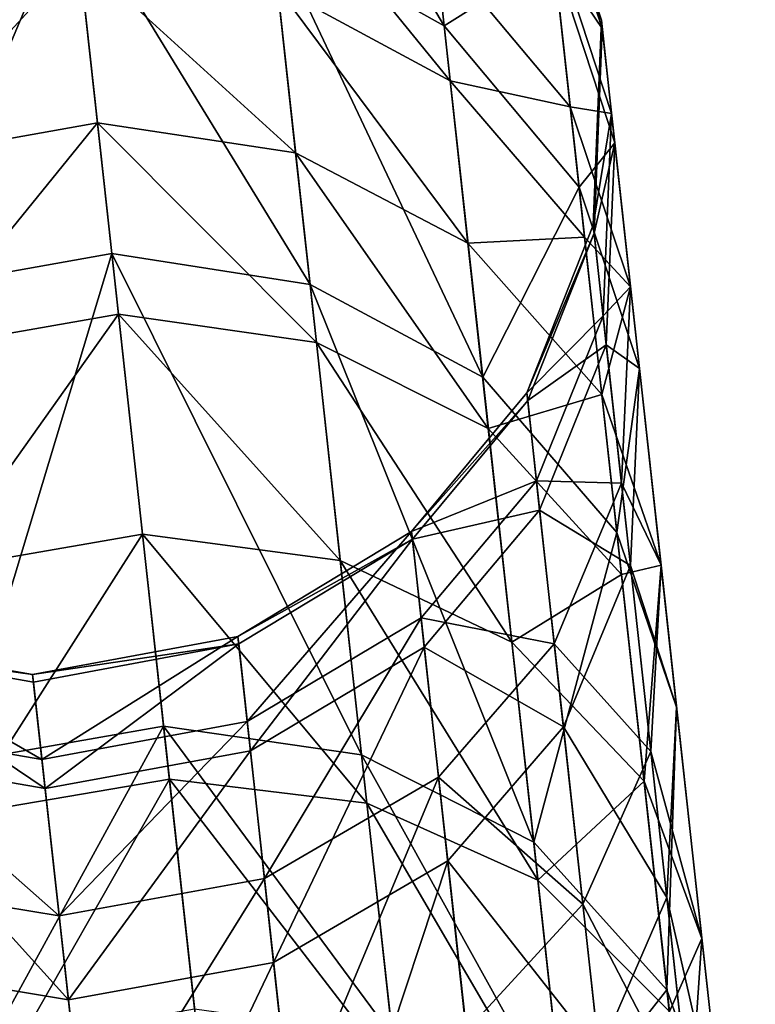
# Model space of a CAD drawing. Header units: millimetres. Extents: x 5 to 69, y -85 to 105.
# Tile 38 of 39: x 23 to 31, y 89 to 100. Entities that reach past the tile are written whole.
import ezdxf

# ---------------------------------------------------------------- set-up
doc = ezdxf.new("R2010")
doc.units = ezdxf.units.MM
doc.header["$LTSCALE"] = 25.4
doc.layers.get('0').update_dxf_attribs({"true_color": 0xff5454})

# ---------------------------------------------------------------- blocks, each defined once
blk = doc.blocks.new('PROFILE-EYE-FLEX-9332.STL')
at = {"color": 18, "true_color": 0x000000}
mesh = blk.add_polyface(dxfattribs=at)
corners = [(25.169, 103.239, 204.307), (27.36, 99.562, 215.054), (27.076, 102.145, 204.073), (25.455, 100.624, 215.424)]
mesh.append_faces([[corners[k] for k in face] for face in [(0, 1, 2), (1, 0, 3)]], dxfattribs={"vtx0": -1, "color": 18})
mesh = blk.add_polyface(dxfattribs=at)
corners = [(27.264, 100.438, 165.251), (28.53, 100.642, 174.021), (28.746, 98.671, 165.846), (27.041, 102.468, 173.667)]
mesh.append_faces([[corners[k] for k in face] for face in [(0, 1, 2), (1, 0, 3)]], dxfattribs={"vtx0": -1, "color": 18})
mesh = blk.add_polyface(dxfattribs=at)
corners = [(28.566, 100.32, 203.716), (27.36, 99.562, 215.054), (28.844, 97.785, 214.491), (27.076, 102.145, 204.073)]
mesh.append_faces([[corners[k] for k in face] for face in [(0, 1, 2), (1, 0, 3)]], dxfattribs={"vtx0": -1, "color": 18})
mesh = blk.add_polyface(dxfattribs=at)
corners = [(28.53, 100.642, 174.021), (29.09, 99.623, 183.51), (29.202, 98.595, 174.398), (28.414, 101.7, 183.4)]
mesh.append_faces([[corners[k] for k in face] for face in [(0, 1, 2), (1, 0, 3)]], dxfattribs={"vtx0": -1, "color": 18})
mesh = blk.add_polyface(dxfattribs=at)
corners = [(29.09, 99.623, 183.51), (28.424, 101.609, 193.313), (29.099, 99.533, 193.169), (28.414, 101.7, 183.4)]
mesh.append_faces([[corners[k] for k in face] for face in [(0, 1, 2), (1, 0, 3)]], dxfattribs={"vtx0": -1, "color": 18})
mesh = blk.add_polyface(dxfattribs=at)
corners = [(29.099, 99.533, 193.169), (28.566, 100.32, 203.716), (29.237, 98.273, 203.336), (28.424, 101.609, 193.313)]
mesh.append_faces([[corners[k] for k in face] for face in [(0, 1, 2), (1, 0, 3)]], dxfattribs={"vtx0": -1, "color": 18})
mesh = blk.add_polyface(dxfattribs=at)
corners = [(25.36, 101.495, 164.862), (27.426, 98.957, 160.957), (25.526, 99.984, 160.483), (27.264, 100.438, 165.251)]
mesh.append_faces([[corners[k] for k in face] for face in [(0, 1, 2), (1, 0, 3)]], dxfattribs={"vtx0": -1, "color": 18})
mesh = blk.add_polyface(dxfattribs=at)
corners = [(21.442, 96.651, 226.862), (23.271, 100.989, 215.599), (21.011, 100.578, 215.552), (23.702, 97.057, 226.926)]
mesh.append_faces([[corners[k] for k in face] for face in [(0, 1, 2), (1, 0, 3)]], dxfattribs={"vtx0": -1, "color": 18})
mesh = blk.add_polyface(dxfattribs=at)
corners = [(23.271, 100.989, 215.599), (25.884, 96.713, 226.69), (25.455, 100.624, 215.424), (23.702, 97.057, 226.926)]
mesh.append_faces([[corners[k] for k in face] for face in [(0, 1, 2), (1, 0, 3)]], dxfattribs={"vtx0": -1, "color": 18})
mesh = blk.add_polyface(dxfattribs=at)
corners = [(25.455, 100.624, 215.424), (27.784, 95.694, 226.194), (27.36, 99.562, 215.054), (25.884, 96.713, 226.69)]
mesh.append_faces([[corners[k] for k in face] for face in [(0, 1, 2), (1, 0, 3)]], dxfattribs={"vtx0": -1, "color": 18})
mesh = blk.add_polyface(dxfattribs=at)
corners = [(28.746, 98.671, 165.846), (29.202, 98.595, 174.398), (29.411, 96.687, 166.479), (28.53, 100.642, 174.021)]
mesh.append_faces([[corners[k] for k in face] for face in [(0, 1, 2), (1, 0, 3)]], dxfattribs={"vtx0": -1, "color": 18})
mesh = blk.add_polyface(dxfattribs=at)
corners = [(27.426, 98.957, 160.957), (28.746, 98.671, 165.846), (28.904, 97.234, 161.68), (27.264, 100.438, 165.251)]
mesh.append_faces([[corners[k] for k in face] for face in [(0, 1, 2), (1, 0, 3)]], dxfattribs={"vtx0": -1, "color": 18})
mesh = blk.add_polyface(dxfattribs=at)
corners = [(21.284, 98.091, 155.994), (23.343, 100.332, 160.258), (23.545, 98.493, 155.922), (21.083, 99.925, 160.319)]
mesh.append_faces([[corners[k] for k in face] for face in [(0, 1, 2), (1, 0, 3)]], dxfattribs={"vtx0": -1, "color": 18})
mesh = blk.add_polyface(dxfattribs=at)
corners = [(23.343, 100.332, 160.258), (25.725, 98.162, 156.188), (23.545, 98.493, 155.922), (25.526, 99.984, 160.483)]
mesh.append_faces([[corners[k] for k in face] for face in [(0, 1, 2), (1, 0, 3)]], dxfattribs={"vtx0": -1, "color": 18})
mesh = blk.add_polyface(dxfattribs=at)
corners = [(29.237, 98.273, 203.336), (28.844, 97.785, 214.491), (29.51, 95.791, 213.89), (28.566, 100.32, 203.716)]
mesh.append_faces([[corners[k] for k in face] for face in [(0, 1, 2), (1, 0, 3)]], dxfattribs={"vtx0": -1, "color": 18})
mesh = blk.add_polyface(dxfattribs=at)
corners = [(25.526, 99.984, 160.483), (27.622, 97.171, 156.747), (25.725, 98.162, 156.188), (27.426, 98.957, 160.957)]
mesh.append_faces([[corners[k] for k in face] for face in [(0, 1, 2), (1, 0, 3)]], dxfattribs={"vtx0": -1, "color": 18})
mesh = blk.add_polyface(dxfattribs=at)
corners = [(29.202, 98.595, 174.398), (29, 97.367, 183.624), (29.109, 96.371, 174.792), (29.09, 99.623, 183.51)]
mesh.append_faces([[corners[k] for k in face] for face in [(0, 1, 2), (1, 0, 3)]], dxfattribs={"vtx0": -1, "color": 18})
mesh = blk.add_polyface(dxfattribs=at)
corners = [(29, 97.367, 183.624), (29.099, 99.533, 193.169), (29.01, 97.28, 193.019), (29.09, 99.623, 183.51)]
mesh.append_faces([[corners[k] for k in face] for face in [(0, 1, 2), (1, 0, 3)]], dxfattribs={"vtx0": -1, "color": 18})
mesh = blk.add_polyface(dxfattribs=at)
corners = [(28.844, 97.785, 214.491), (27.784, 95.694, 226.194), (29.26, 93.985, 225.436), (27.36, 99.562, 215.054)]
mesh.append_faces([[corners[k] for k in face] for face in [(0, 1, 2), (1, 0, 3)]], dxfattribs={"vtx0": -1, "color": 18})
mesh = blk.add_polyface(dxfattribs=at)
corners = [(29.01, 97.28, 193.019), (29.237, 98.273, 203.336), (29.144, 96.05, 202.939), (29.099, 99.533, 193.169)]
mesh.append_faces([[corners[k] for k in face] for face in [(0, 1, 2), (1, 0, 3)]], dxfattribs={"vtx0": -1, "color": 18})
mesh = blk.add_polyface(dxfattribs=at)
corners = [(27.622, 97.171, 156.747), (28.904, 97.234, 161.68), (29.094, 95.503, 157.599), (27.426, 98.957, 160.957)]
mesh.append_faces([[corners[k] for k in face] for face in [(0, 1, 2), (1, 0, 3)]], dxfattribs={"vtx0": -1, "color": 18})
mesh = blk.add_polyface(dxfattribs=at)
corners = [(28.746, 98.671, 165.846), (29.411, 96.687, 166.479), (28.904, 97.234, 161.68)]
mesh.append_faces([[corners[k] for k in face] for face in [(0, 1, 2)]], dxfattribs={"color": 18})
mesh = blk.add_polyface(dxfattribs=at)
corners = [(29.411, 96.687, 166.479), (29.109, 96.371, 174.792), (29.311, 94.528, 167.141), (29.202, 98.595, 174.398)]
mesh.append_faces([[corners[k] for k in face] for face in [(0, 1, 2), (1, 0, 3)]], dxfattribs={"vtx0": -1, "color": 18})
mesh = blk.add_polyface(dxfattribs=at)
corners = [(21.514, 95.991, 151.872), (23.545, 98.493, 155.922), (23.776, 96.388, 151.789), (21.284, 98.091, 155.994)]
mesh.append_faces([[corners[k] for k in face] for face in [(0, 1, 2), (1, 0, 3)]], dxfattribs={"vtx0": -1, "color": 18})
mesh = blk.add_polyface(dxfattribs=at)
corners = [(23.545, 98.493, 155.922), (25.954, 96.077, 152.094), (23.776, 96.388, 151.789), (25.725, 98.162, 156.188)]
mesh.append_faces([[corners[k] for k in face] for face in [(0, 1, 2), (1, 0, 3)]], dxfattribs={"vtx0": -1, "color": 18})
mesh = blk.add_polyface(dxfattribs=at)
corners = [(29.144, 96.05, 202.939), (29.51, 95.791, 213.89), (29.411, 93.621, 213.263), (29.237, 98.273, 203.336)]
mesh.append_faces([[corners[k] for k in face] for face in [(0, 1, 2), (1, 0, 3)]], dxfattribs={"vtx0": -1, "color": 18})
mesh = blk.add_polyface(dxfattribs=at)
corners = [(25.725, 98.162, 156.188), (27.846, 95.128, 152.735), (25.954, 96.077, 152.094), (27.622, 97.171, 156.747)]
mesh.append_faces([[corners[k] for k in face] for face in [(0, 1, 2), (1, 0, 3)]], dxfattribs={"vtx0": -1, "color": 18})
mesh = blk.add_polyface(dxfattribs=at)
corners = [(29.51, 95.791, 213.89), (29.26, 93.985, 225.436), (29.918, 92.062, 224.629), (28.844, 97.785, 214.491)]
mesh.append_faces([[corners[k] for k in face] for face in [(0, 1, 2), (1, 0, 3)]], dxfattribs={"vtx0": -1, "color": 18})
mesh = blk.add_polyface(dxfattribs=at)
corners = [(28.269, 95.522, 183.714), (29.01, 97.28, 193.019), (28.279, 95.437, 192.901), (29, 97.367, 183.624)]
mesh.append_faces([[corners[k] for k in face] for face in [(0, 1, 2), (1, 0, 3)]], dxfattribs={"vtx0": -1, "color": 18})
mesh = blk.add_polyface(dxfattribs=at)
corners = [(29.109, 96.371, 174.792), (28.269, 95.522, 183.714), (28.376, 94.552, 175.101), (29, 97.367, 183.624)]
mesh.append_faces([[corners[k] for k in face] for face in [(0, 1, 2), (1, 0, 3)]], dxfattribs={"vtx0": -1, "color": 18})
mesh = blk.add_polyface(dxfattribs=at)
corners = [(28.279, 95.437, 192.901), (29.144, 96.05, 202.939), (28.411, 94.231, 202.627), (29.01, 97.28, 193.019)]
mesh.append_faces([[corners[k] for k in face] for face in [(0, 1, 2), (1, 0, 3)]], dxfattribs={"vtx0": -1, "color": 18})
mesh = blk.add_polyface(dxfattribs=at)
corners = [(28.904, 97.234, 161.68), (29.411, 96.687, 166.479), (29.094, 95.503, 157.599)]
mesh.append_faces([[corners[k] for k in face] for face in [(0, 1, 2)]], dxfattribs={"color": 18})
mesh = blk.add_polyface(dxfattribs=at)
corners = [(27.846, 95.128, 152.735), (29.094, 95.503, 157.599), (29.311, 93.524, 153.713), (27.622, 97.171, 156.747)]
mesh.append_faces([[corners[k] for k in face] for face in [(0, 1, 2), (1, 0, 3)]], dxfattribs={"vtx0": -1, "color": 18})
mesh = blk.add_polyface(dxfattribs=at)
corners = [(22.011, 91.457, 238.032), (23.702, 97.057, 226.926), (21.442, 96.651, 226.862), (24.272, 91.855, 238.111)]
mesh.append_faces([[corners[k] for k in face] for face in [(0, 1, 2), (1, 0, 3)]], dxfattribs={"vtx0": -1, "color": 18})
mesh = blk.add_polyface(dxfattribs=at)
corners = [(23.702, 97.057, 226.926), (26.451, 91.539, 237.818), (25.884, 96.713, 226.69), (24.272, 91.855, 238.111)]
mesh.append_faces([[corners[k] for k in face] for face in [(0, 1, 2), (1, 0, 3)]], dxfattribs={"vtx0": -1, "color": 18})
mesh = blk.add_polyface(dxfattribs=at)
corners = [(25.884, 96.713, 226.69), (28.345, 90.576, 237.2), (27.784, 95.694, 226.194), (26.451, 91.539, 237.818)]
mesh.append_faces([[corners[k] for k in face] for face in [(0, 1, 2), (1, 0, 3)]], dxfattribs={"vtx0": -1, "color": 18})
mesh = blk.add_polyface(dxfattribs=at)
corners = [(29.411, 96.687, 166.479), (29.747, 93.625, 158.509), (29.094, 95.503, 157.599)]
mesh.append_faces([[corners[k] for k in face] for face in [(0, 1, 2)]], dxfattribs={"color": 18})
mesh = blk.add_polyface(dxfattribs=at)
corners = [(29.747, 93.625, 158.509), (29.311, 94.528, 167.141), (29.635, 91.576, 159.458), (29.411, 96.687, 166.479)]
mesh.append_faces([[corners[k] for k in face] for face in [(0, 1, 2), (1, 0, 3)]], dxfattribs={"vtx0": -1, "color": 18})
mesh = blk.add_polyface(dxfattribs=at)
corners = [(21.779, 93.575, 147.859), (23.776, 96.388, 151.789), (24.041, 93.966, 147.767), (21.514, 95.991, 151.872)]
mesh.append_faces([[corners[k] for k in face] for face in [(0, 1, 2), (1, 0, 3)]], dxfattribs={"vtx0": -1, "color": 18})
mesh = blk.add_polyface(dxfattribs=at)
corners = [(23.776, 96.388, 151.789), (26.217, 93.678, 148.11), (24.041, 93.966, 147.767), (25.954, 96.077, 152.094)]
mesh.append_faces([[corners[k] for k in face] for face in [(0, 1, 2), (1, 0, 3)]], dxfattribs={"vtx0": -1, "color": 18})
mesh = blk.add_polyface(dxfattribs=at)
corners = [(29.311, 94.528, 167.141), (28.376, 94.552, 175.101), (28.572, 92.759, 167.661), (29.109, 96.371, 174.792)]
mesh.append_faces([[corners[k] for k in face] for face in [(0, 1, 2), (1, 0, 3)]], dxfattribs={"vtx0": -1, "color": 18})
mesh = blk.add_polyface(dxfattribs=at)
corners = [(25.954, 96.077, 152.094), (28.103, 92.777, 148.831), (26.217, 93.678, 148.11), (27.846, 95.128, 152.735)]
mesh.append_faces([[corners[k] for k in face] for face in [(0, 1, 2), (1, 0, 3)]], dxfattribs={"vtx0": -1, "color": 18})
mesh = blk.add_polyface(dxfattribs=at)
corners = [(28.411, 94.231, 202.627), (29.411, 93.621, 213.263), (28.673, 91.845, 212.77), (29.144, 96.05, 202.939)]
mesh.append_faces([[corners[k] for k in face] for face in [(0, 1, 2), (1, 0, 3)]], dxfattribs={"vtx0": -1, "color": 18})
mesh = blk.add_polyface(dxfattribs=at)
corners = [(29.26, 93.985, 225.436), (28.345, 90.576, 237.2), (29.812, 88.953, 236.258), (27.784, 95.694, 226.194)]
mesh.append_faces([[corners[k] for k in face] for face in [(0, 1, 2), (1, 0, 3)]], dxfattribs={"vtx0": -1, "color": 18})
mesh = blk.add_polyface(dxfattribs=at)
corners = [(29.411, 93.621, 213.263), (29.918, 92.062, 224.629), (29.811, 89.967, 223.786), (29.51, 95.791, 213.89)]
mesh.append_faces([[corners[k] for k in face] for face in [(0, 1, 2), (1, 0, 3)]], dxfattribs={"vtx0": -1, "color": 18})
mesh = blk.add_polyface(dxfattribs=at)
corners = [(27.002, 93.995, 183.785), (28.279, 95.437, 192.901), (27.011, 93.911, 192.808), (28.269, 95.522, 183.714)]
mesh.append_faces([[corners[k] for k in face] for face in [(0, 1, 2), (1, 0, 3)]], dxfattribs={"vtx0": -1, "color": 18})
mesh = blk.add_polyface(dxfattribs=at)
corners = [(28.376, 94.552, 175.101), (27.002, 93.995, 183.785), (27.106, 93.044, 175.345), (28.269, 95.522, 183.714)]
mesh.append_faces([[corners[k] for k in face] for face in [(0, 1, 2), (1, 0, 3)]], dxfattribs={"vtx0": -1, "color": 18})
mesh = blk.add_polyface(dxfattribs=at)
corners = [(29.094, 95.503, 157.599), (29.747, 93.625, 158.509), (29.311, 93.524, 153.713)]
mesh.append_faces([[corners[k] for k in face] for face in [(0, 1, 2)]], dxfattribs={"color": 18})
mesh = blk.add_polyface(dxfattribs=at)
corners = [(27.011, 93.911, 192.808), (28.411, 94.231, 202.627), (27.141, 92.723, 202.381), (28.279, 95.437, 192.901)]
mesh.append_faces([[corners[k] for k in face] for face in [(0, 1, 2), (1, 0, 3)]], dxfattribs={"vtx0": -1, "color": 18})
mesh = blk.add_polyface(dxfattribs=at)
corners = [(28.103, 92.777, 148.831), (29.311, 93.524, 153.713), (29.56, 91.247, 149.932), (27.846, 95.128, 152.735)]
mesh.append_faces([[corners[k] for k in face] for face in [(0, 1, 2), (1, 0, 3)]], dxfattribs={"vtx0": -1, "color": 18})
mesh = blk.add_polyface(dxfattribs=at)
corners = [(28.572, 92.759, 167.661), (27.106, 93.044, 175.345), (27.298, 91.292, 168.07), (28.376, 94.552, 175.101)]
mesh.append_faces([[corners[k] for k in face] for face in [(0, 1, 2), (1, 0, 3)]], dxfattribs={"vtx0": -1, "color": 18})
mesh = blk.add_polyface(dxfattribs=at)
corners = [(29.635, 91.576, 159.458), (28.572, 92.759, 167.661), (28.886, 89.895, 160.204), (29.311, 94.528, 167.141)]
mesh.append_faces([[corners[k] for k in face] for face in [(0, 1, 2), (1, 0, 3)]], dxfattribs={"vtx0": -1, "color": 18})
mesh = blk.add_polyface(dxfattribs=at)
corners = [(27.141, 92.723, 202.381), (28.673, 91.845, 212.77), (27.399, 90.37, 212.382), (28.411, 94.231, 202.627)]
mesh.append_faces([[corners[k] for k in face] for face in [(0, 1, 2), (1, 0, 3)]], dxfattribs={"vtx0": -1, "color": 18})
mesh = blk.add_polyface(dxfattribs=at)
corners = [(22.074, 90.886, 144.036), (24.041, 93.966, 147.767), (24.337, 91.269, 143.933), (21.779, 93.575, 147.859)]
mesh.append_faces([[corners[k] for k in face] for face in [(0, 1, 2), (1, 0, 3)]], dxfattribs={"vtx0": -1, "color": 18})
mesh = blk.add_polyface(dxfattribs=at)
corners = [(24.041, 93.966, 147.767), (26.51, 91.007, 144.312), (24.337, 91.269, 143.933), (26.217, 93.678, 148.11)]
mesh.append_faces([[corners[k] for k in face] for face in [(0, 1, 2), (1, 0, 3)]], dxfattribs={"vtx0": -1, "color": 18})
mesh = blk.add_polyface(dxfattribs=at)
corners = [(27.011, 93.911, 192.808), (25.091, 92.841, 183.833), (27.002, 93.995, 183.785), (25.1, 92.758, 192.745)]
mesh.append_faces([[corners[k] for k in face] for face in [(0, 1, 2), (1, 0, 3)]], dxfattribs={"vtx0": -1, "color": 18})
mesh = blk.add_polyface(dxfattribs=at)
corners = [(27.002, 93.995, 183.785), (25.193, 91.903, 175.51), (27.106, 93.044, 175.345), (25.091, 92.841, 183.833)]
mesh.append_faces([[corners[k] for k in face] for face in [(0, 1, 2), (1, 0, 3)]], dxfattribs={"vtx0": -1, "color": 18})
mesh = blk.add_polyface(dxfattribs=at)
corners = [(29.918, 92.062, 224.629), (29.812, 88.953, 236.258), (30.46, 87.121, 235.254), (29.26, 93.985, 225.436)]
mesh.append_faces([[corners[k] for k in face] for face in [(0, 1, 2), (1, 0, 3)]], dxfattribs={"vtx0": -1, "color": 18})
mesh = blk.add_polyface(dxfattribs=at)
corners = [(27.011, 93.911, 192.808), (25.228, 91.583, 202.214), (25.1, 92.758, 192.745), (27.141, 92.723, 202.381)]
mesh.append_faces([[corners[k] for k in face] for face in [(0, 1, 2), (1, 0, 3)]], dxfattribs={"vtx0": -1, "color": 18})
mesh = blk.add_polyface(dxfattribs=at)
corners = [(26.217, 93.678, 148.11), (28.39, 90.16, 145.11), (26.51, 91.007, 144.312), (28.103, 92.777, 148.831)]
mesh.append_faces([[corners[k] for k in face] for face in [(0, 1, 2), (1, 0, 3)]], dxfattribs={"vtx0": -1, "color": 18})
mesh = blk.add_polyface(dxfattribs=at)
corners = [(28.673, 91.845, 212.77), (29.811, 89.967, 223.786), (29.067, 88.249, 223.124), (29.411, 93.621, 213.263)]
mesh.append_faces([[corners[k] for k in face] for face in [(0, 1, 2), (1, 0, 3)]], dxfattribs={"vtx0": -1, "color": 18})
mesh = blk.add_polyface(dxfattribs=at)
corners = [(29.747, 93.625, 158.509), (29.56, 91.247, 149.932), (29.311, 93.524, 153.713)]
mesh.append_faces([[corners[k] for k in face] for face in [(0, 1, 2)]], dxfattribs={"color": 18})
mesh = blk.add_polyface(dxfattribs=at)
corners = [(29.747, 93.625, 158.509), (30.197, 89.516, 151.106), (29.56, 91.247, 149.932)]
mesh.append_faces([[corners[k] for k in face] for face in [(0, 1, 2)]], dxfattribs={"color": 18})
mesh = blk.add_polyface(dxfattribs=at)
corners = [(30.197, 89.516, 151.106), (29.635, 91.576, 159.458), (30.068, 87.621, 152.331), (29.747, 93.625, 158.509)]
mesh.append_faces([[corners[k] for k in face] for face in [(0, 1, 2), (1, 0, 3)]], dxfattribs={"vtx0": -1, "color": 18})
mesh = blk.add_polyface(dxfattribs=at)
corners = [(27.106, 93.044, 175.345), (25.382, 90.178, 168.348), (27.298, 91.292, 168.07), (25.193, 91.903, 175.51)]
mesh.append_faces([[corners[k] for k in face] for face in [(0, 1, 2), (1, 0, 3)]], dxfattribs={"vtx0": -1, "color": 18})
mesh = blk.add_polyface(dxfattribs=at)
corners = [(22.832, 92.421, 183.841), (20.654, 92.725, 192.775), (20.645, 92.808, 183.809), (22.841, 92.339, 192.733)]
mesh.append_faces([[corners[k] for k in face] for face in [(0, 1, 2), (1, 0, 3)]], dxfattribs={"vtx0": -1, "color": 18})
mesh = blk.add_polyface(dxfattribs=at)
corners = [(22.934, 91.487, 175.541), (20.645, 92.808, 183.809), (20.748, 91.865, 175.431), (22.832, 92.421, 183.841)]
mesh.append_faces([[corners[k] for k in face] for face in [(0, 1, 2), (1, 0, 3)]], dxfattribs={"vtx0": -1, "color": 18})
mesh = blk.add_polyface(dxfattribs=at)
corners = [(25.1, 92.758, 192.745), (22.832, 92.421, 183.841), (25.091, 92.841, 183.833), (22.841, 92.339, 192.733)]
mesh.append_faces([[corners[k] for k in face] for face in [(0, 1, 2), (1, 0, 3)]], dxfattribs={"vtx0": -1, "color": 18})
mesh = blk.add_polyface(dxfattribs=at)
corners = [(25.091, 92.841, 183.833), (22.934, 91.487, 175.541), (25.193, 91.903, 175.51), (22.832, 92.421, 183.841)]
mesh.append_faces([[corners[k] for k in face] for face in [(0, 1, 2), (1, 0, 3)]], dxfattribs={"vtx0": -1, "color": 18})
mesh = blk.add_polyface(dxfattribs=at)
corners = [(28.39, 90.16, 145.11), (29.56, 91.247, 149.932), (29.838, 88.712, 146.327), (28.103, 92.777, 148.831)]
mesh.append_faces([[corners[k] for k in face] for face in [(0, 1, 2), (1, 0, 3)]], dxfattribs={"vtx0": -1, "color": 18})
mesh = blk.add_polyface(dxfattribs=at)
corners = [(22.97, 91.166, 202.184), (20.654, 92.725, 192.775), (22.841, 92.339, 192.733), (20.783, 91.544, 202.295)]
mesh.append_faces([[corners[k] for k in face] for face in [(0, 1, 2), (1, 0, 3)]], dxfattribs={"vtx0": -1, "color": 18})
mesh = blk.add_polyface(dxfattribs=at)
corners = [(25.1, 92.758, 192.745), (22.97, 91.166, 202.184), (22.841, 92.339, 192.733), (25.228, 91.583, 202.214)]
mesh.append_faces([[corners[k] for k in face] for face in [(0, 1, 2), (1, 0, 3)]], dxfattribs={"vtx0": -1, "color": 18})
mesh = blk.add_polyface(dxfattribs=at)
corners = [(27.141, 92.723, 202.381), (25.484, 89.253, 212.118), (25.228, 91.583, 202.214), (27.399, 90.37, 212.382)]
mesh.append_faces([[corners[k] for k in face] for face in [(0, 1, 2), (1, 0, 3)]], dxfattribs={"vtx0": -1, "color": 18})
mesh = blk.add_polyface(dxfattribs=at)
corners = [(28.886, 89.895, 160.204), (27.298, 91.292, 168.07), (27.604, 88.495, 160.79), (28.572, 92.759, 167.661)]
mesh.append_faces([[corners[k] for k in face] for face in [(0, 1, 2), (1, 0, 3)]], dxfattribs={"vtx0": -1, "color": 18})
mesh = blk.add_polyface(dxfattribs=at)
corners = [(29.811, 89.967, 223.786), (30.46, 87.121, 235.254), (30.342, 85.122, 234.205), (29.918, 92.062, 224.629)]
mesh.append_faces([[corners[k] for k in face] for face in [(0, 1, 2), (1, 0, 3)]], dxfattribs={"vtx0": -1, "color": 18})
mesh = blk.add_polyface(dxfattribs=at)
corners = [(25.193, 91.903, 175.51), (23.123, 89.766, 168.399), (25.382, 90.178, 168.348), (22.934, 91.487, 175.541)]
mesh.append_faces([[corners[k] for k in face] for face in [(0, 1, 2), (1, 0, 3)]], dxfattribs={"vtx0": -1, "color": 18})
mesh = blk.add_polyface(dxfattribs=at)
corners = [(23.123, 89.766, 168.399), (20.748, 91.865, 175.431), (20.939, 90.126, 168.214), (22.934, 91.487, 175.541)]
mesh.append_faces([[corners[k] for k in face] for face in [(0, 1, 2), (1, 0, 3)]], dxfattribs={"vtx0": -1, "color": 18})
mesh = blk.add_polyface(dxfattribs=at)
corners = [(22.352, 88.35, 243.561), (24.272, 91.855, 238.111), (22.011, 91.457, 238.032), (24.613, 88.744, 243.648)]
mesh.append_faces([[corners[k] for k in face] for face in [(0, 1, 2), (1, 0, 3)]], dxfattribs={"vtx0": -1, "color": 18})
mesh = blk.add_polyface(dxfattribs=at)
corners = [(24.272, 91.855, 238.111), (26.791, 88.443, 243.326), (26.451, 91.539, 237.818), (24.613, 88.744, 243.648)]
mesh.append_faces([[corners[k] for k in face] for face in [(0, 1, 2), (1, 0, 3)]], dxfattribs={"vtx0": -1, "color": 18})
mesh = blk.add_polyface(dxfattribs=at)
corners = [(27.399, 90.37, 212.382), (29.067, 88.249, 223.124), (27.788, 86.821, 222.603), (28.673, 91.845, 212.77)]
mesh.append_faces([[corners[k] for k in face] for face in [(0, 1, 2), (1, 0, 3)]], dxfattribs={"vtx0": -1, "color": 18})
mesh = blk.add_polyface(dxfattribs=at)
corners = [(25.228, 91.583, 202.214), (23.225, 88.84, 212.07), (22.97, 91.166, 202.184), (25.484, 89.253, 212.118)]
mesh.append_faces([[corners[k] for k in face] for face in [(0, 1, 2), (1, 0, 3)]], dxfattribs={"vtx0": -1, "color": 18})
mesh = blk.add_polyface(dxfattribs=at)
corners = [(30.068, 87.621, 152.331), (28.886, 89.895, 160.204), (29.307, 86.06, 153.293), (29.635, 91.576, 159.458)]
mesh.append_faces([[corners[k] for k in face] for face in [(0, 1, 2), (1, 0, 3)]], dxfattribs={"vtx0": -1, "color": 18})
mesh = blk.add_polyface(dxfattribs=at)
corners = [(23.225, 88.84, 212.07), (20.783, 91.544, 202.295), (22.97, 91.166, 202.184), (21.04, 89.203, 212.245)]
mesh.append_faces([[corners[k] for k in face] for face in [(0, 1, 2), (1, 0, 3)]], dxfattribs={"vtx0": -1, "color": 18})
mesh = blk.add_polyface(dxfattribs=at)
corners = [(26.451, 91.539, 237.818), (28.68, 87.515, 242.647), (28.345, 90.576, 237.2), (26.791, 88.443, 243.326)]
mesh.append_faces([[corners[k] for k in face] for face in [(0, 1, 2), (1, 0, 3)]], dxfattribs={"vtx0": -1, "color": 18})
mesh = blk.add_polyface(dxfattribs=at)
corners = [(22.403, 87.88, 140.347), (24.337, 91.269, 143.933), (24.667, 88.256, 140.235), (22.074, 90.886, 144.036)]
mesh.append_faces([[corners[k] for k in face] for face in [(0, 1, 2), (1, 0, 3)]], dxfattribs={"vtx0": -1, "color": 18})
mesh = blk.add_polyface(dxfattribs=at)
corners = [(24.337, 91.269, 143.933), (26.837, 88.022, 140.649), (24.667, 88.256, 140.235), (26.51, 91.007, 144.312)]
mesh.append_faces([[corners[k] for k in face] for face in [(0, 1, 2), (1, 0, 3)]], dxfattribs={"vtx0": -1, "color": 18})
mesh = blk.add_polyface(dxfattribs=at)
corners = [(27.298, 91.292, 168.07), (25.684, 87.429, 161.19), (27.604, 88.495, 160.79), (25.382, 90.178, 168.348)]
mesh.append_faces([[corners[k] for k in face] for face in [(0, 1, 2), (1, 0, 3)]], dxfattribs={"vtx0": -1, "color": 18})
mesh = blk.add_polyface(dxfattribs=at)
corners = [(29.838, 88.712, 146.327), (30.197, 89.516, 151.106), (30.466, 87.068, 147.625), (29.56, 91.247, 149.932)]
mesh.append_faces([[corners[k] for k in face] for face in [(0, 1, 2), (1, 0, 3)]], dxfattribs={"vtx0": -1, "color": 18})
mesh = blk.add_polyface(dxfattribs=at)
corners = [(26.51, 91.007, 144.312), (28.711, 87.233, 141.519), (26.837, 88.022, 140.649), (28.39, 90.16, 145.11)]
mesh.append_faces([[corners[k] for k in face] for face in [(0, 1, 2), (1, 0, 3)]], dxfattribs={"vtx0": -1, "color": 18})
mesh = blk.add_polyface(dxfattribs=at)
corners = [(29.812, 88.953, 236.258), (28.68, 87.515, 242.647), (30.142, 85.943, 241.613), (28.345, 90.576, 237.2)]
mesh.append_faces([[corners[k] for k in face] for face in [(0, 1, 2), (1, 0, 3)]], dxfattribs={"vtx0": -1, "color": 18})
mesh = blk.add_polyface(dxfattribs=at)
corners = [(27.399, 90.37, 212.382), (25.869, 85.735, 222.248), (25.484, 89.253, 212.118), (27.788, 86.821, 222.603)]
mesh.append_faces([[corners[k] for k in face] for face in [(0, 1, 2), (1, 0, 3)]], dxfattribs={"vtx0": -1, "color": 18})
mesh = blk.add_polyface(dxfattribs=at)
corners = [(25.382, 90.178, 168.348), (23.423, 87.025, 161.262), (25.684, 87.429, 161.19), (23.123, 89.766, 168.399)]
mesh.append_faces([[corners[k] for k in face] for face in [(0, 1, 2), (1, 0, 3)]], dxfattribs={"vtx0": -1, "color": 18})
mesh = blk.add_polyface(dxfattribs=at)
corners = [(23.423, 87.025, 161.262), (20.939, 90.126, 168.214), (21.243, 87.354, 160.997), (23.123, 89.766, 168.399)]
mesh.append_faces([[corners[k] for k in face] for face in [(0, 1, 2), (1, 0, 3)]], dxfattribs={"vtx0": -1, "color": 18})
mesh = blk.add_polyface(dxfattribs=at)
corners = [(28.711, 87.233, 141.519), (29.838, 88.712, 146.327), (30.149, 85.875, 142.846), (28.39, 90.16, 145.11)]
mesh.append_faces([[corners[k] for k in face] for face in [(0, 1, 2), (1, 0, 3)]], dxfattribs={"vtx0": -1, "color": 18})
mesh = blk.add_polyface(dxfattribs=at)
corners = [(29.067, 88.249, 223.124), (30.342, 85.122, 234.205), (29.589, 83.48, 233.381), (29.811, 89.967, 223.786)]
mesh.append_faces([[corners[k] for k in face] for face in [(0, 1, 2), (1, 0, 3)]], dxfattribs={"vtx0": -1, "color": 18})
mesh = blk.add_polyface(dxfattribs=at)
corners = [(29.307, 86.06, 153.293), (27.604, 88.495, 160.79), (28.014, 84.756, 154.051), (28.886, 89.895, 160.204)]
mesh.append_faces([[corners[k] for k in face] for face in [(0, 1, 2), (1, 0, 3)]], dxfattribs={"vtx0": -1, "color": 18})
mesh = blk.add_polyface(dxfattribs=at)
corners = [(30.197, 89.516, 151.106), (30.068, 87.621, 152.331), (30.466, 87.068, 147.625)]
mesh.append_faces([[corners[k] for k in face] for face in [(0, 1, 2)]], dxfattribs={"color": 18})
mesh = blk.add_polyface(dxfattribs=at)
corners = [(23.61, 85.328, 222.184), (21.04, 89.203, 212.245), (23.225, 88.84, 212.07), (21.427, 85.67, 222.419)]
mesh.append_faces([[corners[k] for k in face] for face in [(0, 1, 2), (1, 0, 3)]], dxfattribs={"vtx0": -1, "color": 18})
mesh = blk.add_polyface(dxfattribs=at)
corners = [(25.484, 89.253, 212.118), (23.61, 85.328, 222.184), (23.225, 88.84, 212.07), (25.869, 85.735, 222.248)]
mesh.append_faces([[corners[k] for k in face] for face in [(0, 1, 2), (1, 0, 3)]], dxfattribs={"vtx0": -1, "color": 18})
mesh = blk.add_polyface(dxfattribs=at)
corners = [(30.46, 87.121, 235.254), (30.142, 85.943, 241.613), (30.784, 84.167, 240.51), (29.812, 88.953, 236.258)]
mesh.append_faces([[corners[k] for k in face] for face in [(0, 1, 2), (1, 0, 3)]], dxfattribs={"vtx0": -1, "color": 18})

msp = doc.modelspace()

# ---------------------------------------------------------------- block references
at = {"color": 0}
msp.add_blockref('PROFILE-EYE-FLEX-9332.STL', (0, 0), dxfattribs=at)

doc.saveas('drawing.dxf')
